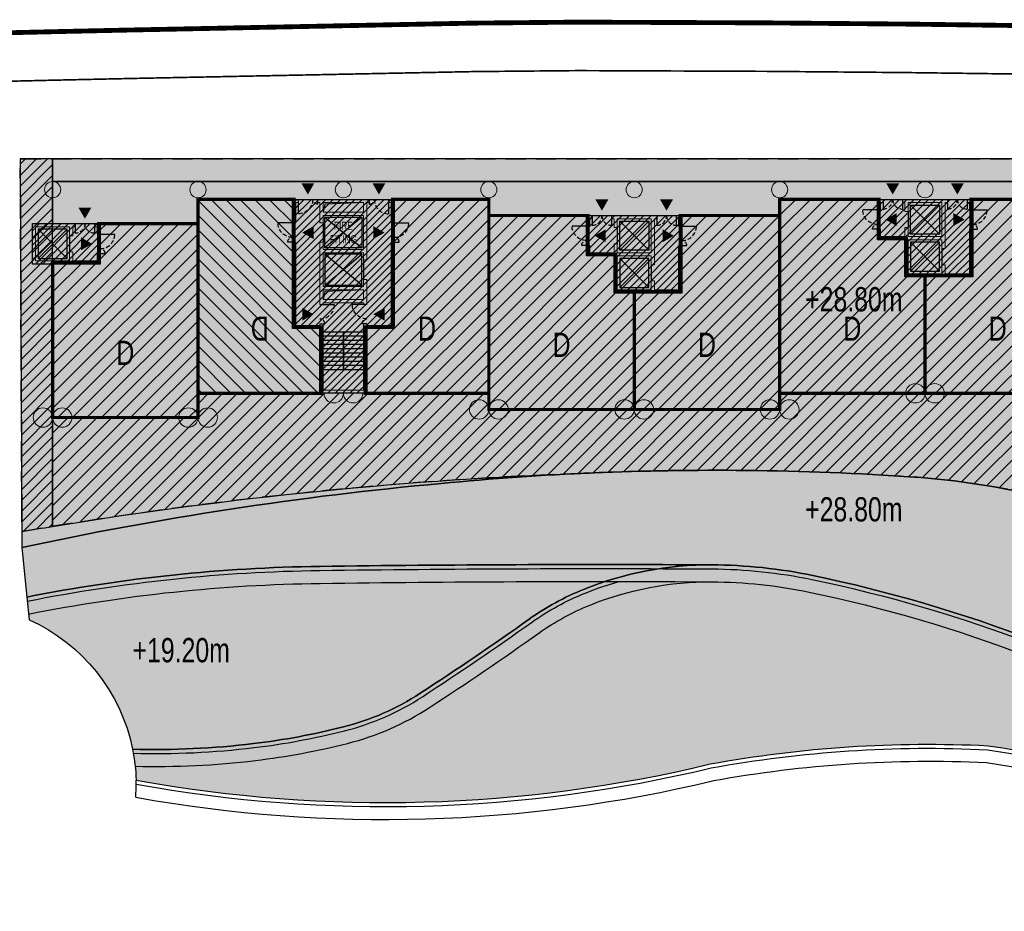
# Model space of a CAD drawing. Header units: millimetres. Extents: x -1402 to -179, y -280 to 6164.
# Tile 126 of 212: x -521 to -460, y 2809 to 2864. Entities that reach past the tile are written whole.
import ezdxf

# ---------------------------------------------------------------- set-up
doc = ezdxf.new("R2010")
doc.units = ezdxf.units.MM
for name, pattern in [('AJN-Limite', [1.25, 0.5, -0.25, 0, -0.25, 0, -0.25]), ('AJN-Projection', [0.375, 0.25, -0.125]), ('DASH', [0.35, 0.25, -0.1])]:
    doc.linetypes.add(name, pattern=pattern)
doc.layers.get('0').update_dxf_attribs({"linetype": 'CONTINUOUS'})
for name, color, linetype, lineweight in [('AJN-2-POT 100', 2, 'CONTINUOUS', 20), ('AJN-2-POT 120', 2, 'CONTINUOUS', 20), ('AJN-2-SBT-C', 2, 'CONTINUOUS', 20), ('AJN-4-PRT-C', 41, 'CONTINUOUS', 30), ('AJN-5-ASC-C', 230, 'CONTINUOUS', 30), ('AJN-7-500-A', 10, 'CONTINUOUS', 18), ('GEO-1-LIM-V', 10, 'AJN-Limite', 25)]:
    doc.layers.add(name, color=color, linetype=linetype, lineweight=lineweight)
for name, color, linetype, true_color in [('AJN-2-SBT-H', 7, 'CONTINUOUS', 0x6e6e6e), ('AJN-9-SRF-MARINHORIZON-CIRUCLATION 100 %', 7, 'CONTINUOUS', 0xd100d1), ('AJN-9-SRF-MARINHORIZON-HOUSING DUPLEX', 7, 'CONTINUOUS', 0x96cd7e), ('AJN-9-SRF-MARINHORIZON-NOT ACCESSIBLE', 7, 'CONTINUOUS', 0xcd6928), ('AJN-9-SRF-MARINHORIZON-OVERHANGING CORRIDOR 50 %', 7, 'CONTINUOUS', 0xddb3d4), ('AJN-9-SRF-MARINHORIZON-TERRACE 50%', 7, 'CONTINUOUS', 0xf8d731), ('AJN-9-SRF-MARINHORIZON-TERRACE NORTH 0%', 7, 'CONTINUOUS', 0x642165)]:
    doc.layers.add(name, color=color, linetype=linetype, true_color=true_color)
for name, color, linetype in [('AJN-2-SBT-P', 251, 'AJN-Projection'), ('AJN-2-SBT-V', 51, 'CONTINUOUS'), ('AJN-4-PRT-P', 42, 'AJN-Projection'), ('AJN-8-251-H', 251, 'CONTINUOUS'), ('AJN-8-254-H', 254, 'CONTINUOUS')]:
    doc.layers.add(name, color=color, linetype=linetype)
doc.layers.add('AJN-6-Etang', color=7, linetype='CONTINUOUS', lineweight=15, true_color=0x46a499)
doc.styles.get("Standard").update_dxf_attribs({"font": 'rs.shx', "bigfont": 'hztxt.shx'})

# ---------------------------------------------------------------- blocks, each defined once
blk = doc.blocks.new('A$C70601405')
at = {"layer": 'AJN-2-SBT-H'}
h = blk.add_hatch(color=256, dxfattribs=at)
h.dxf.hatch_style = 1
edge = h.paths.add_edge_path()
edge.add_arc((0, 5.684341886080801e-14), 0.5000000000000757, 0, 360)
at = {"layer": 'AJN-2-POT 100', "linetype": 'Continuous'}
blk.add_circle((0, 5.684341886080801e-14), 0.5000000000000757, dxfattribs=at)
blk = doc.blocks.new('1.20diam')
at = {"layer": 'AJN-2-SBT-H'}
h = blk.add_hatch(color=256, dxfattribs=at)
h.dxf.hatch_style = 1
edge = h.paths.add_edge_path()
edge.add_arc((0, 0), 0.6, 0, 360)
at = {"layer": 'AJN-2-POT 120', "linetype": 'Continuous'}
blk.add_circle((0, 0), 0.6, dxfattribs=at)
blk = doc.blocks.new('POT 2X1.2')
at = {"layer": 'AJN-2-POT 120', "linetype": 'Continuous', "rotation": 321.8181818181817}
for p in [(-0.6000000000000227, 0), (0.5999999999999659, 0)]:
    blk.add_blockref('1.20diam', p, dxfattribs=at)
blk = doc.blocks.new('A$C7CC6224B')
at = {"layer": 'AJN-4-PRT-C', "linetype": 'Continuous'}
for p, q in [((-0.5999999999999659, 0), (-0.5999999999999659, -0.6000000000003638)), ((0.5999999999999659, 0), (0.5999999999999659, -0.6000000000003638))]:
    blk.add_line(p, q, dxfattribs=at)
at = {"layer": 'AJN-4-PRT-P'}
for centre, start, end in [((-0.5999999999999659, 0), 270, 0), ((0.5999999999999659, 0), 180, 270)]:
    blk.add_arc(centre, 0.5999999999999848, start, end, dxfattribs=at)
blk = doc.blocks.new('A$C718F6671')
at = {"layer": 'AJN-4-PRT-C', "linetype": 'Continuous'}
for p, q in [((-1.199999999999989, 0), (-1.199999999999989, -0.3000000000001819)), ((0, 0), (0, -0.900000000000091))]:
    blk.add_line(p, q, dxfattribs=at)
at = {"layer": 'AJN-4-PRT-P'}
for centre, radius, start, end in [((-1.199999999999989, 0), 0.3, 270, 0), ((0, 0), 0.8999999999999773, 180, 270)]:
    blk.add_arc(centre, radius, start, end, dxfattribs=at)
blk = doc.blocks.new('A$C57D22E36')
at = {"layer": 'AJN-2-SBT-H'}
h = blk.add_hatch(color=256, dxfattribs=at)
h.dxf.hatch_style = 1
h.paths.add_polyline_path([(-1.399999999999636, -4.547473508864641e-13), (-1.399999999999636, -0.1999999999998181), (-1.25, -0.1999999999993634), (-1.25, -0.75), (-1.050000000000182, -0.75), (-1.050000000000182, -0.1999999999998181), (1.050000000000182, -0.2000000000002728), (1.050000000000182, -2.299999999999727), (-1.050000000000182, -2.299999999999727), (-1.050000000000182, -1.75), (-1.25, -1.75), (-1.25, -2.299999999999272), (-2.75, -2.299999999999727), (-2.75, -1.849999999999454), (-2.949999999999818, -1.849999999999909), (-2.949999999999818, -2.499999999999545), (-1.25, -2.499999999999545), (-1.25, -4.799999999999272), (2.949999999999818, -4.799999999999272), (2.949999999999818, -1.849999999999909), (2.75, -1.849999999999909), (2.75, -4.599999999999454), (1.25, -4.599999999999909), (1.25, -4.049999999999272), (1.050000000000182, -4.049999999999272), (1.050000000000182, -4.599999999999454), (-1.050000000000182, -4.599999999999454), (-1.050000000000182, -2.499999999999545), (1.050000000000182, -2.499999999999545), (1.050000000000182, -3.049999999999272), (1.25, -3.049999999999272), (1.25, -0.1999999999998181), (1.399999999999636, -0.1999999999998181), (1.399999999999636, 0)])
h.paths.add_polyline_path([(-2.75, -0.1999999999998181), (-2.600000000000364, -0.1999999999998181), (-2.600000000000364, 0), (-2.949999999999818, 0), (-2.949999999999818, -0.650000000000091), (-2.75, -0.650000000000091)], flags=17)
h.paths.add_polyline_path([(2.75, -0.1999999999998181), (2.75, -0.650000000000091), (2.949999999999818, -0.650000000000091), (2.949999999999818, 4.547473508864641e-13), (2.600000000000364, 0), (2.600000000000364, -0.1999999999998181)])
at = {"layer": 'AJN-9-SRF-MARINHORIZON-CIRUCLATION 100 %'}
h = blk.add_hatch(dxfattribs=at)
h.set_pattern_fill('ANSI31', color=256, scale=0.1)
h.set_pattern_definition([(45, (489.0038872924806, -3184.609520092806), (-0.2245064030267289, 0.2245064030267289), [])])
h.paths.add_polyline_path([(-1.25, -2.499999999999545), (-1.25, -4.799999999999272), (2.949999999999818, -4.799999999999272), (2.949999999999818, 4.547473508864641e-13), (-2.949999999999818, -2.220446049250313e-16), (-2.949999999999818, -2.499999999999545)])
at = {"layer": 'AJN-2-SBT-C', "flags": 128}
for points in [[(-2.75, -2.299999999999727), (-1.25, -2.299999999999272), (-1.25, -1.75), (-1.050000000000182, -1.75), (-1.050000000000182, -2.299999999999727), (1.050000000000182, -2.299999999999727), (1.050000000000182, -0.2000000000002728), (-1.050000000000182, -0.1999999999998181), (-1.050000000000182, -0.75), (-1.25, -0.75), (-1.25, -0.1999999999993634), (-1.399999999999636, -0.1999999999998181), (-1.399999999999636, -4.547473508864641e-13), (1.399999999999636, 0), (1.399999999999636, -0.1999999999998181), (1.25, -0.1999999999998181), (1.25, -3.049999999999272), (1.050000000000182, -3.049999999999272), (1.050000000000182, -2.499999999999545), (-1.050000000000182, -2.499999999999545), (-1.050000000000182, -4.599999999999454), (1.050000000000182, -4.599999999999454), (1.050000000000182, -4.049999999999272), (1.25, -4.049999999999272), (1.25, -4.599999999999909), (2.75, -4.599999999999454), (2.75, -1.849999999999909), (2.949999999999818, -1.849999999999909), (2.949999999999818, -4.799999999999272), (-1.25, -4.799999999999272), (-1.25, -2.499999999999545), (-2.949999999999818, -2.499999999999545), (-2.949999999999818, -1.849999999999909), (-2.75, -1.849999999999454)], [(-2.75, -0.650000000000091), (-2.75, -0.1999999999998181), (-2.600000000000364, -0.1999999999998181), (-2.600000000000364, 0), (-2.949999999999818, 0), (-2.949999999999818, -0.650000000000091)], [(2.75, -0.1999999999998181), (2.600000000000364, -0.1999999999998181), (2.600000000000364, 0), (2.949999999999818, 4.547473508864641e-13), (2.949999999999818, -0.650000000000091), (2.75, -0.650000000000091)]]:
    blk.add_lwpolyline(points, close=True, dxfattribs=at)
at = {"layer": 'AJN-2-SBT-V'}
for p, q in [((-1.050000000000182, -0.75), (-1.050000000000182, -1.75)), ((1.050000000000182, -3.049999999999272), (1.050000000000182, -4.049999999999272))]:
    blk.add_line(p, q, dxfattribs=at)
at = {"layer": 'AJN-5-ASC-C'}
for p, q in [((-0.9000000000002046, -0.3499999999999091), (0.9000000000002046, -2.149999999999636)), ((-0.9000000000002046, -2.149999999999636), (0.9000000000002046, -0.3499999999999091)), ((-0.9000000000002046, -4.449999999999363), (0.9000000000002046, -2.649999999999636)), ((-0.9000000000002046, -2.649999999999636), (0.9000000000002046, -4.449999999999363))]:
    blk.add_line(p, q, dxfattribs=at)
for points in [[(-0.9000000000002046, -0.3499999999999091), (0.9000000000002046, -0.3499999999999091), (0.9000000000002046, -2.149999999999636), (-0.9000000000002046, -2.149999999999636)], [(-0.9000000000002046, -4.449999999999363), (0.9000000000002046, -4.449999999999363), (0.9000000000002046, -2.649999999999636), (-0.9000000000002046, -2.649999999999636)]]:
    blk.add_lwpolyline(points, close=True, dxfattribs=at)
at = {"layer": 'AJN-7-500-A', "flags": 128}
for points in [[(-2, 0.3000000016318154, 0, 0.8, 0), (-2, 0.9928203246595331, 0, 0, 0)], [(1.999999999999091, 0.3000000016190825, 0, 0.8, 0), (1.999999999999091, 0.9928203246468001, 0, 0, 0)], [(-2.450000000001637, -1.249999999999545, 0, 0.8, 0), (-1.757179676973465, -1.249999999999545, 0, 0, 0)], [(2.450000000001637, -1.25, 0, 0.8, 0), (1.757179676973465, -1.25, 0, 0, 0)]]:
    blk.add_lwpolyline(points, format="xyseb", dxfattribs=at)
at = {"layer": 'AJN-9-SRF-MARINHORIZON-CIRUCLATION 100 %', "flags": 128}
blk.add_lwpolyline([(-2.949999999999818, 0), (2.949999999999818, 4.547473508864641e-13), (2.949999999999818, -4.799999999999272), (-1.25, -4.799999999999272), (-1.25, -2.499999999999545), (-2.949999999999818, -2.499999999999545)], close=True, dxfattribs=at)
for p in [(-2, -4.547473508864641e-13), (2, -4.547473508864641e-13)]:
    blk.add_blockref('A$C7CC6224B', p)
at = {"xscale": -1, "rotation": 270}
blk.add_blockref('A$C718F6671', (-2.949999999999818, -0.650000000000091), dxfattribs=at)
at = {"rotation": 90}
blk.add_blockref('A$C718F6671', (2.949999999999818, -0.650000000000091), dxfattribs=at)
blk = doc.blocks.new('A$C40802BB9')
at = {"layer": 'AJN-2-SBT-H'}
h = blk.add_hatch(color=256, dxfattribs=at)
h.dxf.hatch_style = 1
h.paths.add_polyline_path([(4.199999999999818, 0), (3.850000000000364, 0), (3.850000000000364, -0.1999999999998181), (4, -0.1999999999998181), (4, -0.6500000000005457), (4.199999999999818, -0.6500000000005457)], flags=17)
h.paths.add_polyline_path([(4, -2.299999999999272), (2.5, -2.299999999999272), (2.5, -1.75), (2.300000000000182, -1.75), (2.300000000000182, -2.299999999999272), (0.1999999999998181, -2.300000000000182), (0.1999999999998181, -0.1999999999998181), (2.300000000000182, -0.1999999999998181), (2.300000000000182, -0.75), (2.5, -0.75), (2.5, -0.1999999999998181), (2.649999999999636, -0.1999999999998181), (2.649999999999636, 0), (0, 0), (0, -2.499999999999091), (4.199999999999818, -2.499999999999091), (4.199999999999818, -1.849999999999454), (4, -1.849999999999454)])
at = {"layer": 'AJN-9-SRF-MARINHORIZON-CIRUCLATION 100 %'}
h = blk.add_hatch(dxfattribs=at)
h.set_pattern_fill('ANSI31', color=256, scale=0.1)
h.set_pattern_definition([(45, (490.2538872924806, -3184.609520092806), (-0.2245064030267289, 0.2245064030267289), [])])
h.paths.add_polyline_path([(4.199999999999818, -2.499999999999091), (4.199999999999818, 9.092726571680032e-13), (0, 2.220446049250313e-16), (0, -2.499999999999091)])
at = {"layer": 'AJN-2-SBT-C', "flags": 128}
for points in [[(4.199999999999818, -2.499999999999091), (4.199999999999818, -1.849999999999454), (4, -1.849999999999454), (4, -2.300000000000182), (2.5, -2.299999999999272), (2.5, -1.75), (2.300000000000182, -1.75), (2.300000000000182, -2.300000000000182), (0.1999999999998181, -2.300000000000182), (0.1999999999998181, -0.1999999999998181), (2.300000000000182, -0.1999999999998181), (2.300000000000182, -0.75), (2.5, -0.75), (2.5, -0.1999999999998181), (2.649999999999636, -0.1999999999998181), (2.649999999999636, -9.094947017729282e-13), (0, 0), (0, -2.499999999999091)], [(4, -0.6500000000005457), (4, -0.1999999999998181), (3.850000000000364, -0.1999999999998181), (3.850000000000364, 0), (4.199999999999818, 0), (4.199999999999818, -0.6500000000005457)]]:
    blk.add_lwpolyline(points, close=True, dxfattribs=at)
at = {"layer": 'AJN-2-SBT-V'}
blk.add_line((2.300000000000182, -0.75), (2.300000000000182, -1.75), dxfattribs=at)
at = {"layer": 'AJN-5-ASC-C'}
for p, q in [((2.150000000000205, -0.3499999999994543), (0.3499999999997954, -2.150000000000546)), ((2.150000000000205, -2.150000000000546), (0.3499999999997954, -0.3499999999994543))]:
    blk.add_line(p, q, dxfattribs=at)
blk.add_lwpolyline([(2.150000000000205, -0.3499999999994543), (0.3499999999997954, -0.3499999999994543), (0.3499999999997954, -2.150000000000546), (2.150000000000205, -2.150000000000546)], close=True, dxfattribs=at)
at = {"layer": 'AJN-7-500-A', "flags": 128}
for points in [[(3.25, 0.3000000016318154, 0, 0.8, 0), (3.25, 0.9928203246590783, 0, 0, 0)], [(3.700000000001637, -1.249999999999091, 0, 0.8, 0), (3.007179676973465, -1.249999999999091, 0, 0, 0)]]:
    blk.add_lwpolyline(points, format="xyseb", dxfattribs=at)
at = {"layer": 'AJN-9-SRF-MARINHORIZON-CIRUCLATION 100 %', "flags": 128}
blk.add_lwpolyline([(0, 0), (4.199999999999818, 9.094947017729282e-13), (4.199999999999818, -2.499999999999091), (0, -2.499999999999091)], close=True, dxfattribs=at)
at = {"xscale": -1}
blk.add_blockref('A$C7CC6224B', (3.25, -9.094947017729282e-13), dxfattribs=at)
at = {"rotation": 90}
blk.add_blockref('A$C718F6671', (4.199999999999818, -0.6500000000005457), dxfattribs=at)
blk = doc.blocks.new('A$C659F6B11')
at = {"layer": 'AJN-9-SRF-MARINHORIZON-HOUSING DUPLEX'}
h = blk.add_hatch(dxfattribs=at)
h.set_pattern_fill('ANSI31', color=256, scale=0.2)
h.set_pattern_definition([(45, (4474.227697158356, -2840.453928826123), (-0.4490128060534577, 0.4490128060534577), [])])
h.paths.add_polyline_path([(-6.149999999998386, 9.600000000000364), (-9, 9.600000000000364), (-9, 0), (0, 0), (0, 12), (-6.149999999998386, 12)])
at = {"layer": 'AJN-2-SBT-C', "const_width": 0.2, "flags": 128}
blk.add_lwpolyline([(-9, 9.600000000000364), (-9, 0), (0, 0), (0, 12), (-6.149999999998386, 12), (-6.149999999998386, 9.600000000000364)], close=True, dxfattribs=at)
at = {"layer": 'AJN-7-500-A', "insert": (-4.500000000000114, 3.999999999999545), "char_height": 1.5, "attachment_point": 5, "rotation": 359.9999999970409}
blk.add_mtext_dynamic_manual_height_columns('{\\fSwis721 LtCn BT|b0|i0|c0|p34;D}', width=58.7580560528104, gutter_width=35.69431197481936, heights=[0], dxfattribs=at)
blk = doc.blocks.new('A$C438829D2')
at = {"layer": 'AJN-9-SRF-MARINHORIZON-HOUSING DUPLEX'}
h = blk.add_hatch(dxfattribs=at)
h.set_pattern_fill('ANSI31', color=256, scale=0.2)
h.set_pattern_definition([(45, (4492.227697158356, -2840.453928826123), (-0.4490128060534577, 0.4490128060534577), [])])
h.paths.add_polyline_path([(0, 11.99999999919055), (-5.949999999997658, 11.99999999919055), (-5.949999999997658, 4.099999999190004), (-7.649999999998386, 4.099999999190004), (-7.649999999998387, 0), (0, 0)])
at = {"layer": 'AJN-2-SBT-C', "const_width": 0.2, "flags": 128}
blk.add_lwpolyline([(0, 0), (-7.649999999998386, 0), (-7.649999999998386, 4.099999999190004), (-5.949999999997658, 4.099999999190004), (-5.949999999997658, 11.99999999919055), (0, 11.99999999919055)], close=True, dxfattribs=at)
at = {"layer": 'AJN-7-500-A', "insert": (-3.824999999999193, 4), "char_height": 1.5, "attachment_point": 5, "rotation": 359.9999999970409}
blk.add_mtext_dynamic_manual_height_columns('{\\fSwis721 LtCn BT|b0|i0|c0|p34;D}', width=58.7580560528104, gutter_width=35.69431197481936, heights=[0], dxfattribs=at)
blk = doc.blocks.new('A$C68A17C9B')
at = {"layer": 'AJN-9-SRF-MARINHORIZON-HOUSING DUPLEX'}
h = blk.add_hatch(dxfattribs=at)
h.set_pattern_fill('ANSI31', color=256, scale=0.2)
h.set_pattern_definition([(45, (471.485832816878, -3796.925077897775), (-0.4490128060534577, 0.4490128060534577), [])])
h.paths.add_polyline_path([(0, 12), (-6.150000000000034, 12), (-6.150000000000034, 7.299999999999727), (-9, 7.299999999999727), (-9, 0), (0, 0)])
at = {"layer": 'AJN-2-SBT-C', "const_width": 0.2, "flags": 128}
blk.add_lwpolyline([(0, 0), (-9, 0), (-9, 7.299999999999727), (-6.150000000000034, 7.299999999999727), (-6.150000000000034, 12), (0, 12)], close=True, dxfattribs=at)
at = {"layer": 'AJN-7-500-A', "insert": (-4.5, 4), "char_height": 1.5, "attachment_point": 5, "rotation": 359.9999999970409}
blk.add_mtext_dynamic_manual_height_columns('{\\fSwis721 LtCn BT|b0|i0|c0|p34;D}', width=58.7580560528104, gutter_width=35.69431197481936, heights=[0], dxfattribs=at)
blk = doc.blocks.new('A$C0AB23493')
at = {"layer": 'AJN-9-SRF-MARINHORIZON-HOUSING DUPLEX'}
h = blk.add_hatch(dxfattribs=at)
h.set_pattern_fill('ANSI31', color=256, scale=0.2)
h.set_pattern_definition([(45, (492.2276971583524, -2840.453928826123), (-0.4490128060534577, 0.4490128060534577), [])])
h.paths.add_polyline_path([(6.149999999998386, 9.599999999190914), (6.149999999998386, 12), (0, 12), (0, 0), (9, 0), (9, 7.299999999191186), (7.849999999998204, 7.299999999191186), (7.849999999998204, 9.599999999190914)])
at = {"layer": 'AJN-2-SBT-C', "const_width": 0.2, "flags": 128}
blk.add_lwpolyline([(9, 7.299999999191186), (9, 0), (0, 0), (0, 12), (6.149999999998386, 12), (6.149999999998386, 9.599999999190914), (7.849999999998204, 9.599999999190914), (7.849999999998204, 7.299999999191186)], close=True, dxfattribs=at)
at = {"layer": 'AJN-7-500-A', "insert": (4.499999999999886, 3.999999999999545), "char_height": 1.5, "attachment_point": 5, "rotation": 359.9999999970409}
blk.add_mtext_dynamic_manual_height_columns('{\\fSwis721 LtCn BT|b0|i0|c0|p34;D}', width=58.7580560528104, gutter_width=35.69431197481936, heights=[0], dxfattribs=at)
blk = doc.blocks.new('A$C46E24FA1')
at = {"layer": 'AJN-2-SBT-V', "linetype": 'Continuous'}
for p, q in [((-2.273736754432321e-13, 2.340000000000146), (1.249999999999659, 2.340000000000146)), ((0, 0), (0, 2.3400000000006)), ((-3.410605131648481e-13, 2.079999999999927), (1.249999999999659, 2.079999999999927)), ((1.250000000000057, 2.3400000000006), (1.250000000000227, 0)), ((-2.273736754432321e-13, 1.819999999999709), (1.249999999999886, 1.820000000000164)), ((-1.13686837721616e-13, 1.559999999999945), (1.249999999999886, 1.559999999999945)), ((0, 1.299999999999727), (1.25, 1.300000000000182)), ((0, 1.039999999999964), (1.250000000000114, 1.039999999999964)), ((0, 0.7799999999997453), (1.249999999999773, 0.7800000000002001)), ((0, 0.5199999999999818), (1.25, 0.5199999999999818)), ((-1.13686837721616e-13, 0.2600000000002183), (1.25, 0.2600000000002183)), ((0, 0), (1.250000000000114, 0))]:
    blk.add_line(p, q, dxfattribs=at)
blk = doc.blocks.new('A$C34A879B5')
at = {"layer": 'AJN-2-SBT-H'}
h = blk.add_hatch(color=256, dxfattribs=at)
h.dxf.hatch_style = 1
h.paths.add_polyline_path([(-2.949999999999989, 11.79999999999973), (-2.800000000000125, 11.79999999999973), (-2.800000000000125, 11.99999999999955), (-3.149999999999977, 11.99999999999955), (-3.149999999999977, 10.54999999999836), (-2.949999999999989, 10.54999999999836)])
h.paths.add_polyline_path([(1.600000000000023, 11.99999999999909), (-1.600000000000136, 11.99999999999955), (-1.600000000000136, 11.79999999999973), (-1.449999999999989, 11.79999999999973), (-1.449999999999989, 10.54999999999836), (-1.25, 10.54999999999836), (-1.25, 10.99999999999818), (1.25, 10.99999999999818), (1.25, 8.899999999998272), (-1.25, 8.899999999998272), (-1.25, 9.349999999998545), (-1.449999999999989, 9.349999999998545), (-1.449999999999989, 5.499999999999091), (-1.25, 5.499999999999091), (-1.25, 5.599999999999), (1.25, 5.599999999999), (1.25, 5.499999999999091), (1.449999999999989, 5.499999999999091), (1.449999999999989, 7.049999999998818), (1.25, 7.049999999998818), (1.25, 6.599999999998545), (-1.25, 6.599999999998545), (-1.25, 8.699999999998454), (1.25, 8.699999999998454), (1.25, 8.249999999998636), (1.449999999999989, 8.249999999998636), (1.449999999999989, 11.79999999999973), (1.600000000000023, 11.79999999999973)])
h.paths.add_polyline_path([(1.249999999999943, 11.79999999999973), (1.25, 11.199999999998), (-1.25, 11.199999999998), (-1.250000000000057, 11.79999999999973)], flags=16)
h.paths.add_polyline_path([(1.25, 6.399999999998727), (1.25, 5.799999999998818), (-1.25, 5.799999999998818), (-1.25, 6.399999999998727)], flags=16)
h.paths.add_polyline_path([(3.149999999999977, 11.99999999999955), (2.800000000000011, 11.99999999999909), (2.800000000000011, 11.79999999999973), (2.949999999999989, 11.79999999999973), (2.949999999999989, 10.54999999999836), (3.149999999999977, 10.54999999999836)])
h.paths.add_polyline_path([(3.149999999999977, 9.349999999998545), (2.949999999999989, 9.349999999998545), (2.949999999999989, 4.199999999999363), (1.449999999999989, 4.199999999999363), (1.449999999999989, 4.299999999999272), (1.25, 4.299999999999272), (1.25, 0.1999999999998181), (-1.25, 0.1999999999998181), (-1.25, 4.299999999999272), (-1.449999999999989, 4.299999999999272), (-1.449999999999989, 4.199999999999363), (-2.949999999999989, 4.199999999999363), (-2.949999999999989, 9.349999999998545), (-3.149999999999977, 9.349999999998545), (-3.149999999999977, 3.999999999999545), (-1.449999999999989, 3.999999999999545), (-1.449999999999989, 0), (1.449999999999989, 0), (1.449999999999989, 3.999999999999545), (3.149999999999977, 3.999999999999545)])
at = {"layer": 'AJN-9-SRF-MARINHORIZON-CIRUCLATION 100 %'}
h = blk.add_hatch(dxfattribs=at)
h.set_pattern_fill('ANSI31', color=256, scale=0.1)
h.set_pattern_definition([(45, (470.6294882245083, -3156.707432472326), (-0.2245064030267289, 0.2245064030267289), [])])
h.paths.add_polyline_path([(1.449999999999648, 4), (3.150000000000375, 3.999999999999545), (3.150000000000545, 12.00000000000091), (-3.150000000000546, 12.00000000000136), (-3.150000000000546, 3.999999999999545), (-1.450000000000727, 3.999999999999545), (-1.450000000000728, 0), (1.450000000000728, 0)])
at = {"layer": 'AJN-2-SBT-C', "flags": 128}
for points in [[(-2.949999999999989, 10.54999999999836), (-2.949999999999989, 11.79999999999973), (-2.800000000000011, 11.79999999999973), (-2.800000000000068, 11.99999999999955), (-3.149999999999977, 11.99999999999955), (-3.149999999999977, 10.54999999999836)], [(-1.25, 5.499999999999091), (-1.25, 5.599999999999), (1.25, 5.599999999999), (1.25, 5.499999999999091), (1.449999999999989, 5.499999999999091), (1.449999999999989, 7.049999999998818), (1.25, 7.049999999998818), (1.25, 6.599999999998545), (-1.25, 6.599999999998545), (-1.25, 8.699999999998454), (1.25, 8.699999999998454), (1.25, 8.249999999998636), (1.449999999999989, 8.249999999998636), (1.449999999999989, 11.79999999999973), (1.599999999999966, 11.79999999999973), (1.599999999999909, 11.99999999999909), (-1.600000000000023, 11.99999999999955), (-1.599999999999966, 11.79999999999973), (-1.449999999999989, 11.79999999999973), (-1.449999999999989, 10.54999999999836), (-1.25, 10.54999999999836), (-1.25, 10.99999999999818), (1.25, 10.99999999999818), (1.25, 8.899999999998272), (-1.25, 8.899999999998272), (-1.25, 9.349999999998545), (-1.449999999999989, 9.349999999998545), (-1.449999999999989, 5.499999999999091)], [(-1.250000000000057, 11.79999999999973), (1.249999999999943, 11.79999999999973), (1.25, 11.199999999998), (-1.25, 11.199999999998)], [(3.149999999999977, 10.54999999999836), (3.149999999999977, 11.99999999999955), (2.800000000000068, 11.99999999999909), (2.800000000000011, 11.79999999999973), (2.949999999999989, 11.79999999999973), (2.949999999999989, 10.54999999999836)], [(-3.149999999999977, 9.349999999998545), (-3.149999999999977, 3.999999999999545), (-1.449999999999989, 3.999999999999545), (-1.449999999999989, 0), (1.449999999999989, 0), (1.449999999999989, 3.999999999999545), (3.149999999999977, 3.999999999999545), (3.149999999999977, 9.349999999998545), (2.949999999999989, 9.349999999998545), (2.949999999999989, 4.199999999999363), (1.449999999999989, 4.199999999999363), (1.449999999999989, 4.299999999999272), (1.25, 4.299999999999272), (1.25, 0.1999999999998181), (-1.25, 0.1999999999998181), (-1.25, 4.299999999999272), (-1.449999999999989, 4.299999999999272), (-1.449999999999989, 4.199999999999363), (-2.949999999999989, 4.199999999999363), (-2.949999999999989, 9.349999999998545)], [(-1.25, 6.399999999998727), (1.25, 6.399999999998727), (1.25, 5.799999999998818), (-1.25, 5.799999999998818)]]:
    blk.add_lwpolyline(points, close=True, dxfattribs=at)
at = {"layer": 'AJN-2-SBT-V'}
for p, q in [((-1.25, 10.54999999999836), (-1.25, 9.349999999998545)), ((1.25, 8.249999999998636), (1.25, 7.049999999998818))]:
    blk.add_line(p, q, dxfattribs=at)
at = {"layer": 'AJN-5-ASC-C'}
for p, q in [((1.149999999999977, 10.89999999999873), (-1.150000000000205, 8.999999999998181)), ((-1.150000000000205, 10.89999999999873), (1.149999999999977, 8.999999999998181)), ((1.149999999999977, 6.699999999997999), (-1.150000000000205, 8.599999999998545)), ((-1.150000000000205, 6.699999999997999), (1.149999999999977, 8.599999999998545))]:
    blk.add_line(p, q, dxfattribs=at)
at = {"layer": 'AJN-5-ASC-C', "flags": 128}
for points in [[(1.149999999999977, 10.89999999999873), (1.149999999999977, 8.999999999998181), (-1.150000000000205, 8.999999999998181), (-1.150000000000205, 10.89999999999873)], [(1.149999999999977, 6.699999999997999), (1.149999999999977, 8.599999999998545), (-1.150000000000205, 8.599999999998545), (-1.150000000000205, 6.699999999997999)]]:
    blk.add_lwpolyline(points, close=True, dxfattribs=at)
at = {"layer": 'AJN-7-500-A', "flags": 128}
for points in [[(-2.200000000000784, 12.30000000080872, 0, 0.8, 0), (-2.200000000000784, 13.00000000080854, 0, 0, 0)], [(2.200000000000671, 12.30000000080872, 0, 0.8, 0), (2.200000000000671, 13.00000000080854, 0, 0, 0)], [(-2.55000000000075, 9.942461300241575, 0, 0.8, 0), (-1.850000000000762, 9.942461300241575, 0, 0, 0)], [(2.549999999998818, 9.942461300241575, 0, 0.8, 0), (1.849999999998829, 9.942461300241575, 0, 0, 0)], [(-1.850000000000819, 4.892461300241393, 0, 0.8, 0), (-2.550000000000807, 4.892461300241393, 0, 0, 0)], [(1.850000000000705, 4.892461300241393, 0, 0.8, 0), (2.550000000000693, 4.892461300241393, 0, 0, 0)]]:
    blk.add_lwpolyline(points, format="xyseb", dxfattribs=at)
at = {"layer": 'AJN-8-251-H', "flags": 128}
for points in [[(1.249999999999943, 11.79999999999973), (-1.149999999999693, 11.69999999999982), (-1.249999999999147, 11.20000000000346)], [(1.25, 6.399999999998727), (-1.149999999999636, 6.299999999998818), (-1.249999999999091, 5.800000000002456)]]:
    blk.add_lwpolyline(points, dxfattribs=at)
at = {"layer": 'AJN-9-SRF-MARINHORIZON-CIRUCLATION 100 %'}
blk.add_lwpolyline([(-3.150000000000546, 12.00000000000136), (3.150000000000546, 12.00000000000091), (3.150000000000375, 3.999999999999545), (1.449999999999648, 4), (1.450000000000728, 0), (-1.450000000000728, 0), (-1.450000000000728, 3.999999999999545), (-3.150000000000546, 3.999999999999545)], close=True, dxfattribs=at)
at = {"xscale": -1}
blk.add_blockref('A$C718F6671', (-2.800000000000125, 11.99999999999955), dxfattribs=at)
blk.add_blockref('A$C718F6671', (2.800000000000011, 11.99999999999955))
at = {"xscale": -1, "rotation": 270}
for p in [(-3.149999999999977, 10.54999999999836), (1.449999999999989, 5.499999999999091)]:
    blk.add_blockref('A$C718F6671', p, dxfattribs=at)
at = {"rotation": 90}
for p in [(3.149999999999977, 10.54999999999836), (-1.449999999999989, 5.499999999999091)]:
    blk.add_blockref('A$C718F6671', p, dxfattribs=at)
at = {"linetype": 'Continuous', "rotation": 180}
for p in [(-2.273736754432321e-13, 3.789999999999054), (1.249999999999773, 3.789999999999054)]:
    blk.add_blockref('A$C46E24FA1', p, dxfattribs=at)
at = {"layer": 'AJN-7-500-A', "insert": (-1.13686837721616e-13, 9.949999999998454), "char_height": 0.5, "attachment_point": 5}
blk.add_mtext_dynamic_manual_height_columns('{\\fSwis721 LtCn BT|b0|i0|c0|p34;FIRE\\PFITING}', width=11.10498822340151, gutter_width=35.69431197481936, heights=[0], dxfattribs=at)
blk = doc.blocks.new('A$C031E58AA')
at = {"layer": 'AJN-2-SBT-H'}
h = blk.add_hatch(color=256, dxfattribs=at)
h.dxf.hatch_style = 1
h.paths.add_polyline_path([(-0.6, 0, 1), (0.6, 0)])
at = {"layer": 'AJN-2-POT 120', "linetype": 'Continuous'}
blk.add_line((0.6000000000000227, 0), (-0.6000000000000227, 0), dxfattribs=at)
blk.add_arc((0, 7.73070496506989e-12), 0.6, 180.0000000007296, 359.9999999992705, dxfattribs=at)
blk = doc.blocks.new('A$C4C7835BE')
for p in [(-0.6000000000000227, 0), (0.6000000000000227, 0)]:
    blk.add_blockref('A$C031E58AA', p)

msp = doc.modelspace()

# ---------------------------------------------------------------- hatches: boundary and pattern name
at = {"layer": 'AJN-6-Etang', "transparency": 33554687}
h = msp.add_hatch(color=256, dxfattribs=at)
h.dxf.hatch_style = 1
h.set_gradient(color1=(39, 228, 241), color2=(212, 250, 252), rotation=300, centered=1, tint=0.7570968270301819)
h.paths.add_polyline_path([(-452.8976855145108, 2833.040935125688, 0.06796048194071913), (-465.8823994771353, 2835.769710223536, 0.01478146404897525), (-476.309981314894, 2836.178616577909, 0.02684219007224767), (-495.1809486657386, 2835.37516912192, 0.03028183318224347), (-521.1250637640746, 2831.413087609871), (-520.817163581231, 2828.345791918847, -0.04553026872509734), (-502.6711046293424, 2830.245368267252, -0.004716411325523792), (-478.4226016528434, 2830.339264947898, -0.04985155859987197), (-472.1803447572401, 2829.68026519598, -0.08079658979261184), (-445.5615464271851, 2819.476752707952, 0.1409570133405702), (-433.0019513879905, 2816.30694391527, 0.0669321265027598), (-420.2276971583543, 2818.453928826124), (-416.6123458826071, 2821.945959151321), (-416.3940668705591, 2822.828514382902, -0.04969791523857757), (-433.4256397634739, 2826.450270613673, -0.005496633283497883), (-442.6418941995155, 2829.525267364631, 0.006049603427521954)])
h = msp.add_hatch(color=256, dxfattribs=at)
h.dxf.hatch_style = 1
h.set_gradient(color1=(119, 214, 243), color2=(176, 231, 248), rotation=200, centered=1, tint=0.800000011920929, name='INVCURVED')
edge = h.paths.add_edge_path()
edge.add_arc((-525.2514445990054, 2816.71975168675), 11.19536384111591, 11.405600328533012, 65.87614879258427, ccw=False)
edge.add_arc((-512.8312064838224, 2869.076517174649), 50.16369113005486, 268.3482276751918, 276.9092713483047)
edge.add_arc((-512.2120011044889, 2863.966612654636), 45.01640645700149, 276.9092713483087, 284.1231392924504)
edge.add_arc((-505.0625467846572, 2835.552014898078), 15.71616647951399, 284.1231392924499, 303.1280332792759)
edge.add_arc((-611.5716284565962, 2998.762008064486), 210.605074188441, 303.1280332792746, 305.3464136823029)
edge.add_arc((-480.1842341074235, 2813.515311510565), 16.50500039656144, 111.9626876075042, 125.34641368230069, ccw=False)
edge.add_arc((-478.5388401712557, 2809.435170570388), 20.90441755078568, 89.68140653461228, 111.9626876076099, ccw=False)
edge.add_arc((-485.5698385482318, 1544.994984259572), 1285.364151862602, 89.68140653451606, 90.76232037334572)
edge.add_arc((-501.3354621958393, 2729.864791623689), 100.3894621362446, 90.76232037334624, 101.1898878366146)
edge.add_line((-520.817163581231, 2828.345791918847), (-520.6757827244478, 2826.93735854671))
h = msp.add_hatch(color=256, dxfattribs=at)
h.dxf.hatch_style = 1
h.set_gradient(color1=(181, 223, 247), color2=(190, 227, 248), rotation=200, centered=1, tint=0.800000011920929, name='INVCURVED')
h.paths.add_polyline_path([(-472.1803447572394, 2829.680265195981, 0.04985155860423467), (-478.4226016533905, 2830.339264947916, 0.09752789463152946), (-486.3571489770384, 2828.822504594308, 0.05846399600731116), (-489.7326832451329, 2826.977932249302, -0.009679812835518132), (-496.4734768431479, 2822.390488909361, -0.08311509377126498), (-501.2276971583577, 2820.310892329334, -0.03148683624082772), (-506.7966408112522, 2819.277120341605, -0.03737198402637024), (-514.2771684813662, 2818.93367021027, -0.04304839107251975), (-514.0601545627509, 2817.021743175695, 0.1043060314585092), (-478.5222981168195, 2818.017037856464, -0.05750031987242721), (-461.3290025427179, 2819.148407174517, -0.06929986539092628), (-433.0743938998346, 2810.822167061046), (-429.3707432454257, 2810.001170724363), (-426.2709964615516, 2809.918230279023), (-421.3708683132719, 2813.785701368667), (-422.3006145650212, 2814.254823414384), (-417.9968410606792, 2818.802045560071), (-416.6123458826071, 2821.945959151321), (-420.2276971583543, 2818.453928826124, -0.06693212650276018), (-433.0019513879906, 2816.30694391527, -0.1409570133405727), (-445.5615464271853, 2819.476752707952, 0.08079658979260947)])
at = {"layer": 'AJN-8-254-H'}
h = msp.add_hatch(color=255, dxfattribs=at)
h.dxf.hatch_style = 1
h.paths.add_polyline_path([(-405.9762963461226, 2855.453928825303), (-521.2276971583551, 2855.453928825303), (-521.1250637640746, 2831.413087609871, -0.03028183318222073), (-495.1809486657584, 2835.375169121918, -0.02684219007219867), (-476.3099813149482, 2836.178616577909, -0.01478146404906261), (-465.8823994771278, 2835.769710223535, -0.06796048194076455), (-452.8976855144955, 2833.040935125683, -0.006049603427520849), (-442.6418941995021, 2829.525267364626, 0.005496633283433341), (-433.425639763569, 2826.450270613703, 0.04969791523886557), (-416.394066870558, 2822.828514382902), (-415.9123971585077, 2824.776022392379), (-415.6014101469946, 2826.657268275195), (-416.5599689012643, 2828.318269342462), (-418.3623244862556, 2829.521103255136), (-415.5753935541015, 2832.953928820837), (-415.0915857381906, 2835.721484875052), (-407.2560242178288, 2838.453928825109)])
at = {"layer": 'AJN-9-SRF-MARINHORIZON-NOT ACCESSIBLE'}
h = msp.add_hatch(dxfattribs=at)
h.set_pattern_fill('ANSI31', color=256, scale=0.15)
h.set_pattern_definition([(45, (0, 0), (-0.3367596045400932, 0.3367596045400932), [])])
h.paths.add_polyline_path([(-408.5178475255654, 2855.453928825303), (-420.2276971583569, 2855.453928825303), (-420.2276971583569, 2823.338442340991, 0.0110123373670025), (-416.394066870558, 2822.828514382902), (-415.9123971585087, 2824.776022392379), (-415.6014101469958, 2826.657268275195), (-416.5599689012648, 2828.318269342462), (-418.3623244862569, 2829.521103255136), (-415.5753935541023, 2832.953928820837), (-415.0915857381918, 2835.721484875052), (-409.7361634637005, 2837.589046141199)])
h.paths.add_polyline_path([(-519.2276971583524, 2855.453928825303), (-521.227697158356, 2855.453928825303), (-521.1292698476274, 2832.398320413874, -0.001847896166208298), (-519.2276971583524, 2832.718403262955)])
at = {"layer": 'AJN-9-SRF-MARINHORIZON-OVERHANGING CORRIDOR 50 %'}
h = msp.add_hatch(color=256, dxfattribs=at)
h.dxf.hatch_style = 1
h.paths.add_polyline_path([(-420.2276971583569, 2855.453928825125), (-519.2276971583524, 2855.4539288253), (-519.2276971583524, 2854.0539288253), (-420.2276971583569, 2854.053928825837)])
at = {"layer": 'AJN-9-SRF-MARINHORIZON-TERRACE 50%', "true_color": 0xf8d731, "transparency": 33554559}
h = msp.add_hatch(dxfattribs=at)
h.set_pattern_fill('ANSI31', color=40, scale=0.2)
h.set_pattern_definition([(45, (0, 0), (-0.4490128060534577, 0.4490128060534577), [])])
h.paths.add_polyline_path([(-456.227697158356, 2840.953928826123), (-474.2276971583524, 2840.953928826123), (-474.227697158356, 2839.953928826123), (-492.2276971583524, 2839.953928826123), (-492.227697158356, 2840.953928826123), (-510.2276971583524, 2840.953928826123), (-510.2276971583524, 2839.453928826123), (-519.2276971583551, 2839.453928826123), (-519.2276971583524, 2832.718403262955, -0.03202894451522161), (-486.0024588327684, 2836.019506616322, -0.01376871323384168), (-476.309981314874, 2836.178616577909, -0.01478146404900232), (-465.8823994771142, 2835.769710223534, -0.06796048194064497), (-452.8976855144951, 2833.040935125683), (-447.7591556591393, 2831.314122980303), (-442.64189419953, 2829.525267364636, 0.005496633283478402), (-433.4256397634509, 2826.450270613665, 0.03866441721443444), (-420.2276971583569, 2823.338442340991), (-420.2276971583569, 2831.153928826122), (-429.2276971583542, 2831.153928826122), (-429.2276971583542, 2833.153928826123), (-438.2276971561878, 2833.153928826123), (-438.2276971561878, 2835.353928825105), (-447.2276971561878, 2835.353928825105), (-447.2276971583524, 2837.653928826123), (-456.2276971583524, 2837.653928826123)])
at = {"layer": 'AJN-9-SRF-MARINHORIZON-TERRACE NORTH 0%', "transparency": 33554559}
h = msp.add_hatch(color=256, dxfattribs=at)
h.dxf.hatch_style = 1
h.paths.add_polyline_path([(-519.2276971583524, 2854.0539288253), (-519.2276971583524, 2851.453928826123), (-510.2276971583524, 2851.453928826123), (-510.2276971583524, 2852.953928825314), (-492.227697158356, 2852.953928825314), (-492.2276971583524, 2851.953928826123), (-474.2276971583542, 2851.953928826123), (-474.2276971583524, 2852.953928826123), (-456.227697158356, 2852.953928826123), (-456.2276971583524, 2849.653928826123), (-450.177697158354, 2849.653928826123), (-450.177697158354, 2851.953928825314), (-444.2776971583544, 2851.953928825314), (-444.2776971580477, 2847.353928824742), (-438.2276971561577, 2847.353928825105), (-438.2276971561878, 2845.153928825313), (-432.3776971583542, 2845.153928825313), (-432.3776971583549, 2852.95392882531), (-426.0776971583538, 2852.95392882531), (-426.0776971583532, 2843.153928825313), (-420.227697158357, 2843.153928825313), (-420.2276971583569, 2854.053928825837)])

# ---------------------------------------------------------------- linework, layer by layer
at = {"layer": 'AJN-2-SBT-P', "ltscale": 5, "flags": 128}
msp.add_lwpolyline([(-452.8976855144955, 2833.040935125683, 0.06796048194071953), (-465.8823994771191, 2835.769710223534, 0.01478146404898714), (-476.3099813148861, 2836.178616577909, 0.01376871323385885), (-486.0024588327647, 2836.019506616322, 0.0338788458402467), (-521.1292698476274, 2832.398320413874), (-521.227697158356, 2855.453928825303), (-408.5178475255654, 2855.453928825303), (-409.8827008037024, 2835.44028299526), (-416.5599689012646, 2828.318269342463), (-415.6014101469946, 2826.657268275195), (-415.9123971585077, 2824.776022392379), (-416.394066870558, 2822.828514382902, -0.04969791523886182), (-433.4256397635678, 2826.450270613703, -0.005496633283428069), (-442.641894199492, 2829.525267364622, 0.006049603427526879)], format="xyb", close=True, dxfattribs=at)
at = {"layer": 'AJN-2-SBT-V', "flags": 128}
for points in [[(-405.9762963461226, 2855.453928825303), (-521.2276971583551, 2855.453928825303), (-521.1250637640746, 2831.413087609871, -0.03028183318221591), (-495.1809486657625, 2835.375169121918, -0.02684219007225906), (-476.3099813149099, 2836.178616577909, -0.01478146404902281), (-465.8823994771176, 2835.769710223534, -0.06796048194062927), (-452.8976855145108, 2833.040935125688, -0.006049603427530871), (-442.6418941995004, 2829.525267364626, 0.005496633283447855), (-433.4256397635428, 2826.450270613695, 0.04969791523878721), (-416.394066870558, 2822.828514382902), (-415.9123971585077, 2824.776022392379), (-415.6014101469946, 2826.657268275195), (-416.5599689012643, 2828.318269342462), (-418.3623244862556, 2829.521103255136), (-415.5753935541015, 2832.953928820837), (-415.0915857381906, 2835.721484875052), (-407.2560242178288, 2838.453928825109)], [(-465.8823994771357, 2835.769710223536, 0.01478146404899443), (-476.309981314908, 2836.178616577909, 0.02684219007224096), (-495.1809486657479, 2835.375169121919, 0.03028183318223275), (-521.1250637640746, 2831.413087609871), (-520.817163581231, 2828.345791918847, -0.04553026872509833), (-502.671104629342, 2830.245368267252, -0.004716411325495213), (-478.42260165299, 2830.339264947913, -0.04985155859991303), (-472.180344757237, 2829.68026519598, -0.08079658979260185), (-445.5615464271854, 2819.476752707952, 0.1409570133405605), (-433.0019513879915, 2816.30694391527, 0.06693212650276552), (-420.2276971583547, 2818.453928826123), (-416.6123458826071, 2821.945959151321), (-416.3940668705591, 2822.828514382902, -0.04969791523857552), (-433.4256397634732, 2826.450270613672, -0.005496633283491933), (-442.641894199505, 2829.525267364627, 0.006049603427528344), (-452.8976855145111, 2833.040935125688, 0.06796048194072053)]]:
    msp.add_lwpolyline(points, format="xyb", close=True, dxfattribs=at)
at = {"layer": 'AJN-2-SBT-V', "linetype": 'Continuous', "flags": 128}
for points in [[(-520.6757827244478, 2826.93735854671, -0.2422513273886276), (-514.2771684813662, 2818.93367021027, 0.03737198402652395), (-506.7966408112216, 2819.277120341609, 0.03148683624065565), (-501.2276971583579, 2820.310892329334, 0.08311509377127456), (-496.4734768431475, 2822.390488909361, 0.00967981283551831), (-489.7326832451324, 2826.977932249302, -0.05846399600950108), (-486.3571489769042, 2828.822504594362, -0.09752789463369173), (-478.4226016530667, 2830.339264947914, 0.004716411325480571), (-502.6711046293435, 2830.245368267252, 0.04553026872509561), (-520.817163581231, 2828.345791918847)], [(-420.2276971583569, 2818.453928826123, -0.06693212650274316), (-433.0019513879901, 2816.30694391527, -0.1409570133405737), (-445.561546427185, 2819.476752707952, 0.08079658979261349), (-472.1803447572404, 2829.680265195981, 0.04985155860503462), (-478.4226016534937, 2830.339264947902, 0.09752789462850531), (-486.3571489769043, 2828.822504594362, 0.05846399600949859), (-489.7326832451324, 2826.977932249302, -0.009679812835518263), (-496.4734768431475, 2822.390488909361, -0.08311509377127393), (-501.2276971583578, 2820.310892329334, -0.03148683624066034), (-506.7966408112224, 2819.277120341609, -0.03737198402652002), (-514.2771684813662, 2818.93367021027, -0.04304839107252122), (-514.0601545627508, 2817.021743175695, 0.1043060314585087), (-478.5222981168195, 2818.017037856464, -0.05750031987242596), (-461.3290025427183, 2819.148407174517, -0.069299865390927), (-433.0743938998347, 2810.822167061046), (-429.3707432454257, 2810.001170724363), (-426.2709964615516, 2809.918230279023), (-421.3708683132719, 2813.785701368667), (-422.3006145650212, 2814.254823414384), (-417.9968410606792, 2818.802045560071), (-416.6123458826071, 2821.945959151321)]]:
    msp.add_lwpolyline(points, format="xyb", close=True, dxfattribs=at)
at = {"layer": 'AJN-8-251-H', "linetype": 'Continuous', "flags": 128}
for points in [[(-520.7920796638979, 2828.095906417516, -0.04559002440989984), (-502.6677784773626, 2829.995390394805, -0.004716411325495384), (-478.4239917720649, 2830.089268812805, -0.04985155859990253), (-472.2311880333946, 2829.435489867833, -0.08079658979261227), (-445.6873442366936, 2819.260708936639, 0.1409570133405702), (-432.9937403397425, 2816.057078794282, 0.06441404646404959), (-420.6224992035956, 2818.072593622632, 0.06441404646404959)], [(-520.7118072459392, 2827.296234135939, -0.04578327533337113), (-502.6571347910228, 2829.195461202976, -0.004716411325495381), (-478.4284401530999, 2829.28928118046, -0.04985155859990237), (-472.3938865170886, 2828.652208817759, -0.08079658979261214), (-446.0898972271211, 2818.56936886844, 0.1409570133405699), (-432.9674649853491, 2815.257510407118, 0.0568282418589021), (-421.8381529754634, 2816.898406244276, 0.0568282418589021)], [(-514.2294261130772, 2818.682219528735, 0.0370990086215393), (-506.7665664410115, 2819.028935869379, 0.03148683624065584), (-501.166695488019, 2820.068448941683, 0.08311509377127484), (-496.336848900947, 2822.181126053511, 0.00967981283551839), (-489.5880536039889, 2826.774014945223, -0.05846399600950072), (-486.263648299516, 2828.590647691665, -0.02685828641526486), (-484.165648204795, 2829.308368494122, -0.02685828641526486)], [(-514.1162558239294, 2817.878950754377, 0.03643713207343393), (-506.6703284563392, 2818.23474555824, 0.03148683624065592), (-500.9714901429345, 2819.292630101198, 0.08311509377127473), (-495.8996394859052, 2821.511164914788, 0.0096798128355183), (-489.1252387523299, 2826.121479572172, -0.05846399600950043), (-485.964446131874, 2827.848705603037, -0.09752789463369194), (-478.4284401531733, 2829.28928118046)], [(-514.0561801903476, 2816.766935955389, 0.1041409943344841), (-478.4706089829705, 2817.772342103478, -0.05743574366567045), (-461.3536600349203, 2818.899316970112, -0.06933178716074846), (-433.153842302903, 2810.583709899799), (-429.4014191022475, 2809.751902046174), (-426.5774725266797, 2809.676341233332)], [(-514.0819811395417, 2815.958661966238, 0.1037323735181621), (-478.3053454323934, 2816.98928548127, -0.05722680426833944), (-461.4325237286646, 2818.102212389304, -0.06943436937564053), (-433.4082798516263, 2809.820691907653), (-429.4995818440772, 2808.95424227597), (-427.5581959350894, 2808.902296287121)]]:
    msp.add_lwpolyline(points, format="xyb", dxfattribs=at)
at = {"layer": 'AJN-8-251-H', "linetype": 'Continuous'}
msp.add_arc((-525.2514445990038, 2816.719751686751), 11.19536384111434, 356.1018785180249, 1.545723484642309, dxfattribs=at)
at = {"layer": 'AJN-9-SRF-MARINHORIZON-NOT ACCESSIBLE', "flags": 128}
msp.add_lwpolyline([(-519.2276971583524, 2855.453928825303), (-521.227697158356, 2855.453928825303), (-521.1292698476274, 2832.398320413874, -0.001847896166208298), (-519.2276971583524, 2832.718403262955)], format="xyb", close=True, dxfattribs=at)
at = {"layer": 'AJN-9-SRF-MARINHORIZON-OVERHANGING CORRIDOR 50 %', "flags": 128}
msp.add_lwpolyline([(-519.2276971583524, 2855.4539288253), (-519.2276971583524, 2854.0539288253), (-420.2276971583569, 2854.053928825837), (-420.2276971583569, 2855.453928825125)], close=True, dxfattribs=at)
at = {"layer": 'AJN-9-SRF-MARINHORIZON-TERRACE 50%', "color": 40, "true_color": 0xf8d731, "transparency": 33554559, "flags": 128}
msp.add_lwpolyline([(-456.227697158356, 2840.953928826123), (-474.2276971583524, 2840.953928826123), (-474.227697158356, 2839.953928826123), (-492.2276971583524, 2839.953928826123), (-492.227697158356, 2840.953928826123), (-510.2276971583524, 2840.953928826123), (-510.2276971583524, 2839.453928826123), (-519.2276971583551, 2839.453928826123), (-519.2276971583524, 2832.718403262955, -0.03202894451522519), (-486.0024588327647, 2836.019506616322, -0.01376871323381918), (-476.3099813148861, 2836.178616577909, -0.01478146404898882), (-465.8823994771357, 2835.769710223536, -0.06796048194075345), (-452.8976855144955, 2833.040935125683)], format="xyb", dxfattribs=at)
at = {"layer": 'AJN-9-SRF-MARINHORIZON-TERRACE NORTH 0%', "flags": 128}
msp.add_lwpolyline([(-519.2276971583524, 2854.0539288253), (-519.2276971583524, 2851.453928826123), (-510.2276971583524, 2851.453928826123), (-510.2276971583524, 2852.953928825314), (-492.227697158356, 2852.953928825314), (-492.2276971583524, 2851.953928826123), (-474.2276971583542, 2851.953928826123), (-474.2276971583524, 2852.953928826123), (-456.227697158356, 2852.953928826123), (-456.2276971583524, 2849.653928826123), (-450.177697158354, 2849.653928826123), (-450.177697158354, 2851.953928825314), (-444.2776971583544, 2851.953928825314), (-444.2776971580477, 2847.353928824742), (-438.2276971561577, 2847.353928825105), (-438.2276971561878, 2845.153928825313), (-432.3776971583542, 2845.153928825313), (-432.3776971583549, 2852.95392882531), (-426.0776971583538, 2852.95392882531), (-426.0776971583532, 2843.153928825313), (-420.227697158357, 2843.153928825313), (-420.2276971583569, 2854.053928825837)], close=True, dxfattribs=at)
at = {"layer": 'GEO-1-LIM-V', "linetype": 'Continuous', "ltscale": 25, "const_width": 0.3}
msp.add_lwpolyline([(-414.1244942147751, 2862.363902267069), (-417.856513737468, 2862.504869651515), (-419.8186386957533, 2862.578983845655), (-424.2029751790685, 2862.696348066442), (-430.7329854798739, 2862.803790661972), (-432.9726340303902, 2862.848200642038), (-438.6557261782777, 2863.08382480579), (-446.3492318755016, 2863.402801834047), (-450.9945320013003, 2863.597138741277), (-452.8935315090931, 2863.621796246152), (-458.6050533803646, 2863.697121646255), (-466.3263016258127, 2863.798951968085), (-475.0682232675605, 2863.874852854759), (-480.8446134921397, 2863.897617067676), (-486.7104473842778, 2863.92073376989), (-493.2538970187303, 2863.858323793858), (-503.2741676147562, 2863.656948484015), (-508.6718693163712, 2863.548471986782), (-514.4674861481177, 2863.431998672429), (-519.3978180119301, 2863.323564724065), (-522.8727993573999, 2863.240381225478)], dxfattribs=at)
at = {"layer": 'GEO-1-LIM-V', "linetype": 'DASH', "ltscale": 5, "const_width": 0.1}
msp.add_lwpolyline([(-414.237730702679, 2859.366040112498), (-417.9697502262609, 2859.507007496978), (-419.9153989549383, 2859.580499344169), (-424.2677931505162, 2859.697008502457), (-430.7874004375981, 2859.804279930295), (-433.064519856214, 2859.84943292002), (-438.7800010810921, 2860.086399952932), (-446.4735067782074, 2860.405376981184), (-451.0767220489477, 2860.597953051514), (-452.9324816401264, 2860.622049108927), (-458.6446149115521, 2860.697382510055), (-466.3591056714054, 2860.799123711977), (-475.087157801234, 2860.874904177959), (-480.8564361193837, 2860.897640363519), (-486.7020522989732, 2860.92067738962), (-493.209450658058, 2860.858611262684), (-503.2138894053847, 2860.657554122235), (-508.6115911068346, 2860.549077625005), (-514.404365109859, 2860.432661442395), (-519.328939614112, 2860.324354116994), (-522.8054045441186, 2860.241135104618)], dxfattribs=at)

# ---------------------------------------------------------------- block references
for name, p in [('A$C34A879B5', (-501.2276971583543, 2840.95392882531)), ('A$C57D22E36', (-465.2276971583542, 2852.953928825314)), ('A$C40802BB9', (-520.477697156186, 2851.453928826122)), ('A$C438829D2', (-492.227697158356, 2840.953928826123)), ('A$C57D22E36', (-483.2276971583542, 2851.953928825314)), ('A$C0AB23493', (-474.2276971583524, 2840.953928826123)), ('A$C68A17C9B', (-456.227697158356, 2840.953928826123)), ('A$C659F6B11', (-510.2276971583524, 2839.453928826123)), ('A$C0AB23493', (-492.2276971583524, 2839.953928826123)), ('A$C68A17C9B', (-474.227697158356, 2839.953928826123)), ('A$C4C7835BE', (-501.2276971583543, 2840.95392882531))]:
    msp.add_blockref(name, p)
at = {"xscale": -1}
msp.add_blockref('A$C438829D2', (-510.2276971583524, 2840.953928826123), dxfattribs=at)
at = {"layer": 'AJN-2-POT 100'}
for p in [(-519.2276971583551, 2853.553928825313), (-510.2276971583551, 2853.553928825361), (-501.2276971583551, 2853.553928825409), (-492.2276971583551, 2853.553928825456), (-483.2276971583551, 2853.553928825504), (-474.2276971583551, 2853.553928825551), (-465.2276971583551, 2853.553928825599)]:
    msp.add_blockref('A$C70601405', p, dxfattribs=at)
at = {"layer": 'AJN-2-POT 120'}
for p in [(-465.2276971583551, 2840.953928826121), (-492.2276971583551, 2839.953928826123), (-483.2276971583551, 2839.953928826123), (-474.2276971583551, 2839.953928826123), (-519.2276971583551, 2839.453928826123), (-510.2276971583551, 2839.453928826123)]:
    msp.add_blockref('POT 2X1.2', p, dxfattribs=at)

# ---------------------------------------------------------------- texts
at = {"layer": 'AJN-7-500-A', "char_height": 1.499999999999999, "attachment_point": 8}
for s, insert in [('{\\fSwis721 LtCn BT|b0|i0|c0|p34;+28.80m}', (-469.63682226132, 2846.0024901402)), ('{\\fSwis721 LtCn BT|b0|i0|c0|p34;+28.80m}', (-469.63682226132, 2833.0024901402)), ('{\\fSwis721 LtCn BT|b0|i0|c0|p34;+19.20m}', (-511.2677308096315, 2824.28882484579))]:
    msp.add_mtext_dynamic_manual_height_columns(s, width=11.10498822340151, gutter_width=35.69431197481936, heights=[0], dxfattribs=dict(at, insert=insert))

doc.saveas('drawing.dxf')
